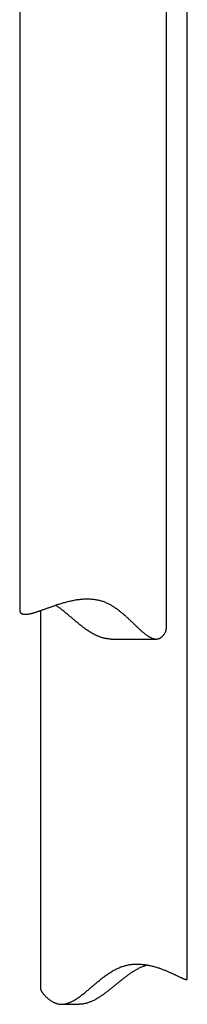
# Model space of a CAD drawing. Header units: millimetres. Extents: x 8 to 580, y 12 to 828.
# Tile 18 of 39: x 72 to 88, y 472 to 566. Entities that reach past the tile are written whole.
import ezdxf

# ---------------------------------------------------------------- set-up
doc = ezdxf.new("R2010")
doc.units = ezdxf.units.MM

msp = doc.modelspace()

# ---------------------------------------------------------------- linework, layer by layer
at = {"color": 7, "linetype": 'Continuous', "lineweight": 30}
for p, q in [((71.842, 605.631), (71.842, 509.964)), ((85.842, 508.276), (85.842, 605.631)), ((87.842, 474.785), (87.842, 570.768)), ((73.842, 509.945), (73.842, 473.803)), ((80.583, 507.223), (84.87, 507.223)), ((75.856, 472.36), (77.512, 472.36))]:
    msp.add_line(p, q, dxfattribs=at)
for points, knots in [([(71.843, 509.964), (71.843, 509.961), (71.842, 509.94), (71.846, 509.903), (71.856, 509.856), (71.873, 509.813), (71.895, 509.773), (71.923, 509.737), (71.957, 509.705), (71.993, 509.678), (72.031, 509.657), (72.068, 509.64), (72.109, 509.626), (72.154, 509.613), (72.203, 509.603), (72.257, 509.596), (72.315, 509.592), (72.376, 509.59), (72.439, 509.592), (72.505, 509.596), (72.575, 509.603), (72.657, 509.614), (72.753, 509.63), (72.862, 509.651), (72.972, 509.677), (73.083, 509.705), (73.199, 509.737), (73.312, 509.771), (73.421, 509.804), (73.525, 509.838), (73.632, 509.873), (73.742, 509.91), (73.855, 509.949), (73.97, 509.99), (74.087, 510.032), (74.21, 510.076), (74.337, 510.121), (74.468, 510.169), (74.602, 510.217), (74.78, 510.281), (75.006, 510.361), (75.246, 510.443), (75.452, 510.512), (75.623, 510.567), (75.796, 510.622), (75.976, 510.675), (76.162, 510.729), (76.354, 510.78), (76.55, 510.829), (76.746, 510.875), (76.942, 510.916), (77.139, 510.953), (77.338, 510.985), (77.528, 511.011), (77.709, 511.03), (77.881, 511.045), (78.054, 511.055), (78.228, 511.059), (78.403, 511.059), (78.579, 511.052), (78.755, 511.04), (78.93, 511.021), (79.104, 510.996), (79.275, 510.964), (79.446, 510.925), (79.615, 510.879), (79.783, 510.826), (79.948, 510.765), (80.111, 510.696), (80.265, 510.625), (80.408, 510.551), (80.542, 510.477), (80.674, 510.399), (80.806, 510.316), (80.937, 510.229), (81.069, 510.137), (81.198, 510.042), (81.364, 509.916), (81.563, 509.755), (81.795, 509.558), (82.021, 509.356), (82.244, 509.151), (82.461, 508.944), (82.676, 508.739), (82.888, 508.535), (83.098, 508.335), (83.272, 508.174), (83.41, 508.049), (83.51, 507.961), (83.605, 507.879), (83.697, 507.803), (83.789, 507.73), (83.88, 507.659), (83.971, 507.593), (84.062, 507.53), (84.153, 507.472), (84.237, 507.422), (84.316, 507.38), (84.389, 507.344), (84.462, 507.312), (84.533, 507.285), (84.604, 507.263), (84.674, 507.245), (84.742, 507.232), (84.808, 507.225), (84.872, 507.223), (84.934, 507.225), (84.994, 507.233), (85.053, 507.245), (85.109, 507.261), (85.163, 507.28), (85.215, 507.303), (85.27, 507.332), (85.327, 507.367), (85.384, 507.409), (85.439, 507.454), (85.49, 507.503), (85.539, 507.555), (85.585, 507.611), (85.627, 507.667), (85.677, 507.743), (85.73, 507.838), (85.772, 507.935), (85.8, 508.014), (85.817, 508.076), (85.83, 508.137), (85.838, 508.197), (85.842, 508.243), (85.842, 508.269), (85.842, 508.276)], [0, 0, 0, 0, 0.001974, 0.011007, 0.020075, 0.029144, 0.037886, 0.046628, 0.055409, 0.06419, 0.07082, 0.07745, 0.084098, 0.090747, 0.09777, 0.104793, 0.11184, 0.118886, 0.12567, 0.132453, 0.139258, 0.146063, 0.155524, 0.164999, 0.173586, 0.182172, 0.190797, 0.199423, 0.206504, 0.213585, 0.220684, 0.227784, 0.234912, 0.24204, 0.249185, 0.25633, 0.263858, 0.271387, 0.278932, 0.286478, 0.300963, 0.315478, 0.324051, 0.332625, 0.341224, 0.349823, 0.358914, 0.368004, 0.377132, 0.386259, 0.395062, 0.403864, 0.412712, 0.42156, 0.428957, 0.436364, 0.443815, 0.451266, 0.458763, 0.46626, 0.473815, 0.481384, 0.488799, 0.49623, 0.503734, 0.511237, 0.518811, 0.526384, 0.534035, 0.541701, 0.548373, 0.555046, 0.561746, 0.568446, 0.575518, 0.58259, 0.589679, 0.596769, 0.610385, 0.624018, 0.637852, 0.651697, 0.665592, 0.679497, 0.693474, 0.707466, 0.721522, 0.728564, 0.735607, 0.741886, 0.748169, 0.754475, 0.760782, 0.767115, 0.773448, 0.779819, 0.786199, 0.791456, 0.79672, 0.802021, 0.807322, 0.81266, 0.817998, 0.823382, 0.828777, 0.834031, 0.839295, 0.844599, 0.849903, 0.855238, 0.860573, 0.865936, 0.871304, 0.878255, 0.885206, 0.892184, 0.899161, 0.906522, 0.913882, 0.92126, 0.928638, 0.942805, 0.956998, 0.964924, 0.97285, 0.980796, 0.988742, 0.99713, 1, 1, 1, 1]), ([(80.583, 507.224), (80.57, 507.224), (80.514, 507.223), (80.415, 507.228), (80.285, 507.238), (80.157, 507.254), (80.03, 507.275), (79.903, 507.302), (79.775, 507.334), (79.649, 507.371), (79.523, 507.413), (79.398, 507.46), (79.254, 507.519), (79.091, 507.594), (78.91, 507.686), (78.732, 507.786), (78.557, 507.891), (78.384, 508.002), (78.215, 508.118), (78.048, 508.237), (77.888, 508.356), (77.736, 508.474), (77.543, 508.627), (77.304, 508.822), (77.022, 509.059), (76.742, 509.298), (76.51, 509.495), (76.324, 509.652), (76.184, 509.767), (76.044, 509.882), (75.904, 509.994), (75.763, 510.104), (75.624, 510.208), (75.489, 510.306), (75.373, 510.387), (75.301, 510.434), (75.273, 510.452)], [0, 0, 0, 0, 0.0060931, 0.0266687, 0.0472911, 0.0674108, 0.087573, 0.1079178, 0.1282631, 0.1487589, 0.1692553, 0.1899058, 0.2105855, 0.2417206, 0.2729312, 0.3044093, 0.3358892, 0.3675427, 0.3991975, 0.4310057, 0.4628372, 0.4916071, 0.5203773, 0.5779995, 0.635895, 0.6938511, 0.7521792, 0.7813829, 0.8105862, 0.8399505, 0.8693145, 0.8987501, 0.9281851, 0.9554702, 0.9827797, 1, 1, 1, 1]), ([(73.843, 473.803), (73.843, 473.796), (73.843, 473.782), (73.849, 473.756), (73.858, 473.725), (73.872, 473.692), (73.889, 473.656), (73.91, 473.617), (73.935, 473.576), (73.962, 473.533), (73.993, 473.488), (74.029, 473.441), (74.068, 473.39), (74.112, 473.337), (74.159, 473.281), (74.225, 473.208), (74.316, 473.114), (74.423, 473.013), (74.524, 472.925), (74.612, 472.853), (74.702, 472.785), (74.794, 472.721), (74.891, 472.659), (74.986, 472.603), (75.08, 472.554), (75.17, 472.512), (75.265, 472.473), (75.356, 472.441), (75.443, 472.415), (75.526, 472.395), (75.612, 472.379), (75.7, 472.367), (75.79, 472.36), (75.883, 472.359), (75.978, 472.364), (76.074, 472.374), (76.171, 472.39), (76.268, 472.411), (76.366, 472.438), (76.466, 472.47), (76.566, 472.507), (76.667, 472.55), (76.768, 472.596), (76.887, 472.656), (77.022, 472.73), (77.175, 472.823), (77.328, 472.922), (77.481, 473.028), (77.633, 473.139), (77.785, 473.254), (77.937, 473.374), (78.084, 473.493), (78.226, 473.61), (78.409, 473.763), (78.638, 473.958), (78.916, 474.196), (79.198, 474.434), (79.438, 474.632), (79.633, 474.788), (79.781, 474.904), (79.931, 475.018), (80.084, 475.13), (80.24, 475.24), (80.394, 475.344), (80.547, 475.442), (80.699, 475.534), (80.853, 475.622), (81.011, 475.706), (81.171, 475.785), (81.335, 475.857), (81.502, 475.924), (81.671, 475.983), (81.841, 476.034), (82.012, 476.078), (82.185, 476.115), (82.359, 476.145), (82.534, 476.168), (82.709, 476.184), (82.884, 476.193), (83.067, 476.196), (83.257, 476.193), (83.454, 476.182), (83.649, 476.163), (83.841, 476.139), (84.03, 476.109), (84.217, 476.074), (84.4, 476.034), (84.575, 475.991), (84.74, 475.946), (84.896, 475.9), (85.05, 475.852), (85.203, 475.801), (85.355, 475.747), (85.506, 475.691), (85.653, 475.633), (85.794, 475.576), (85.93, 475.519), (86.06, 475.463), (86.186, 475.407), (86.308, 475.352), (86.427, 475.297), (86.541, 475.244), (86.651, 475.191), (86.759, 475.14), (86.864, 475.089), (86.967, 475.04), (87.064, 474.993), (87.156, 474.95), (87.241, 474.91), (87.321, 474.874), (87.395, 474.841), (87.458, 474.815), (87.512, 474.793), (87.557, 474.777), (87.599, 474.762), (87.639, 474.75), (87.676, 474.74), (87.71, 474.733), (87.74, 474.728), (87.766, 474.727), (87.788, 474.728), (87.806, 474.732), (87.821, 474.739), (87.833, 474.75), (87.841, 474.765), (87.841, 474.779), (87.842, 474.785)], [0, 0, 0, 0, 0.006185, 0.013692, 0.02093, 0.028169, 0.035434, 0.042698, 0.049708, 0.056719, 0.063748, 0.070777, 0.078188, 0.085599, 0.093028, 0.100457, 0.114722, 0.129014, 0.138314, 0.147622, 0.156033, 0.164444, 0.172882, 0.18132, 0.188238, 0.195157, 0.202103, 0.209049, 0.214608, 0.220173, 0.225772, 0.231372, 0.237011, 0.24265, 0.24834, 0.254044, 0.259608, 0.265185, 0.270812, 0.276438, 0.282107, 0.287776, 0.293487, 0.299207, 0.307818, 0.31645, 0.325156, 0.333862, 0.342617, 0.351372, 0.360169, 0.368973, 0.37693, 0.384887, 0.400823, 0.416836, 0.432865, 0.448997, 0.457074, 0.465151, 0.473272, 0.481393, 0.489534, 0.497675, 0.505222, 0.512775, 0.520367, 0.527958, 0.535595, 0.543232, 0.550932, 0.55865, 0.566218, 0.573803, 0.581467, 0.589132, 0.596865, 0.604598, 0.612404, 0.620225, 0.629175, 0.638144, 0.647191, 0.656239, 0.665346, 0.674454, 0.683623, 0.692803, 0.701141, 0.709479, 0.717845, 0.726211, 0.735046, 0.743882, 0.752745, 0.761609, 0.770135, 0.778661, 0.787212, 0.795762, 0.804275, 0.812788, 0.821326, 0.829865, 0.838892, 0.847918, 0.856981, 0.866043, 0.874779, 0.883516, 0.892291, 0.901066, 0.907691, 0.914316, 0.920961, 0.927605, 0.934623, 0.941641, 0.948683, 0.955725, 0.962504, 0.969282, 0.976083, 0.982883, 0.992338, 1, 1, 1, 1]), ([(84.075, 476.1), (84.074, 476.1), (84.023, 476.089), (83.921, 476.061), (83.767, 476.016), (83.613, 475.962), (83.458, 475.901), (83.304, 475.833), (83.157, 475.761), (83.018, 475.687), (82.887, 475.613), (82.756, 475.535), (82.624, 475.452), (82.491, 475.365), (82.356, 475.273), (82.222, 475.179), (82.049, 475.052), (81.836, 474.892), (81.585, 474.694), (81.334, 474.492), (81.083, 474.287), (80.831, 474.081), (80.577, 473.875), (80.322, 473.671), (80.062, 473.472), (79.842, 473.31), (79.663, 473.185), (79.533, 473.098), (79.406, 473.016), (79.282, 472.939), (79.158, 472.866), (79.031, 472.796), (78.904, 472.729), (78.774, 472.667), (78.644, 472.609), (78.519, 472.559), (78.401, 472.516), (78.291, 472.48), (78.179, 472.449), (78.067, 472.422), (77.955, 472.399), (77.842, 472.381), (77.73, 472.369), (77.619, 472.361), (77.547, 472.36), (77.512, 472.36)], [0, 0, 0, 0, 0.00009, 0.022314, 0.044538, 0.066968, 0.089397, 0.112056, 0.134761, 0.154522, 0.174284, 0.194127, 0.21397, 0.234914, 0.255859, 0.276857, 0.297855, 0.338179, 0.378557, 0.419527, 0.460533, 0.501684, 0.542867, 0.584262, 0.625702, 0.667329, 0.688187, 0.709044, 0.72764, 0.746248, 0.764926, 0.783604, 0.802362, 0.821118, 0.839985, 0.858883, 0.87445, 0.89004, 0.90574, 0.921439, 0.93725, 0.953061, 0.969006, 0.984984, 1, 1, 1, 1])]:
    msp.add_open_spline(points, degree=3, knots=knots, dxfattribs=at)

doc.saveas('drawing.dxf')
